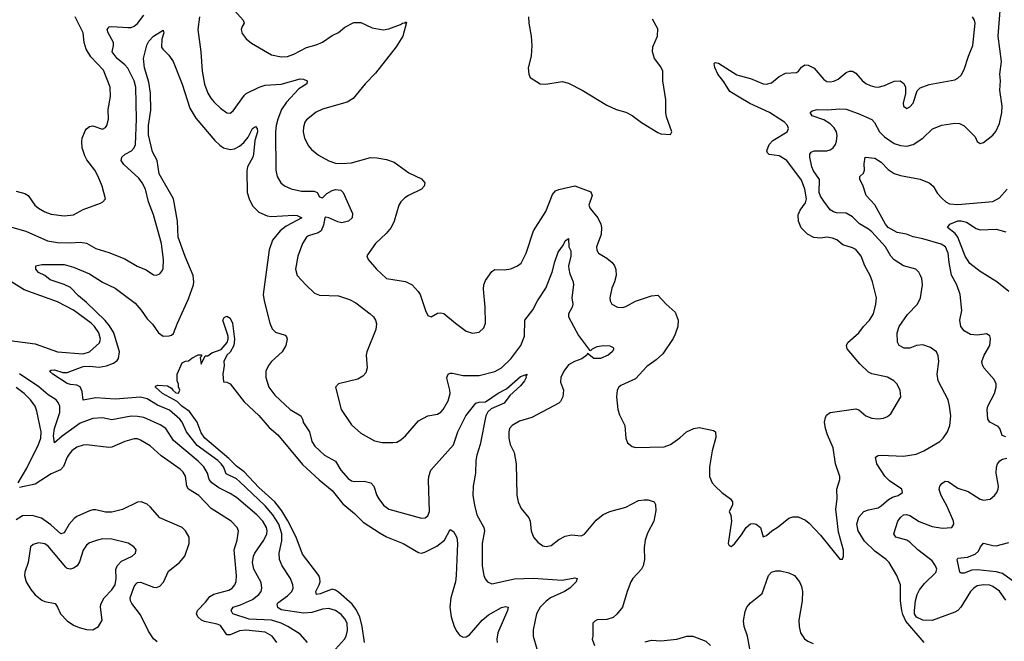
# Model space of a CAD drawing. Header units: inches. Extents: x 1245430 to 1420861, y 606325 to 671315.
# Tile 32 of 256: x 1265492 to 1271661, y 661537 to 665432. Entities that reach past the tile are written whole.
import ezdxf

# ---------------------------------------------------------------- set-up
doc = ezdxf.new("R2010")
doc.units = ezdxf.units.IN
doc.header["$MEASUREMENT"] = 0
doc.layers.add('B2666', color=7, linetype='Continuous')
doc.layers.add('B2676', color=7, linetype='Continuous')

msp = doc.modelspace()

# ---------------------------------------------------------------- linework, layer by layer
at = {"layer": 'B2666', "color": 5}
for points, elevation in [([(1266837.8, 665490), (1266891.6, 665430), (1266899.5, 665410), (1266885.3, 665390), (1266879.5, 665370), (1266885.8, 665345.8), (1266911.5, 665311.5), (1266944.9, 665284.9), (1267070, 665212.2), (1267130, 665200.2), (1267170, 665201.8), (1267210, 665215.9), (1267290, 665259), (1267350, 665274.7), (1267390, 665292.3), (1267450, 665332.6), (1267488.8, 665351.2), (1267530, 665386.4), (1267585.4, 665414.6), (1267630, 665414), (1267700.5, 665380.5), (1267770, 665368), (1267805.9, 665374.1), (1267878.2, 665401.8), (1267890.7, 665410.7), (1267907, 665413), (1267910, 665418), (1267915.3, 665415.3), (1267891.7, 665330), (1267850, 665262), (1267722.2, 665097.8), (1267656.2, 665030), (1267581.8, 664938.2), (1267544.5, 664915.5), (1267390, 664872.2), (1267350, 664853), (1267290, 664805.1), (1267279.5, 664790), (1267270, 664758), (1267269.2, 664729.2), (1267277.3, 664690), (1267301.2, 664641.2), (1267319.5, 664619.5), (1267363.8, 664583.8), (1267428.5, 664548.5), (1267470, 664534.2), (1267510, 664530.2), (1267570, 664535.9), (1267690, 664569.3), (1267730, 664567.7), (1267790, 664556), (1267839.1, 664539.1), (1267930, 664471.8), (1268010, 664435.5), (1268030, 664411), (1268026.4, 664390), (1268010.2, 664369.8), (1267928.6, 664331.4), (1267904.4, 664315.6), (1267880.2, 664290), (1267868.1, 664270), (1267838.7, 664170), (1267819.5, 664130), (1267788.2, 664091.8), (1267722, 664030), (1267666.4, 663953.6), (1267676, 663930), (1267727.3, 663870), (1267791.3, 663810), (1267910, 663791.6), (1267951.2, 663771.2), (1267988.2, 663730), (1268000.4, 663710), (1268034, 663610), (1268050, 663578), (1268070, 663571.3), (1268110, 663594), (1268130, 663596.3), (1268150, 663590.7), (1268222, 663530), (1268290, 663480.5), (1268330, 663468), (1268370, 663473.4), (1268399.1, 663500.9), (1268411.2, 663530), (1268408.4, 663630), (1268397.3, 663742.7), (1268399.7, 663770), (1268410, 663797.3), (1268450, 663854), (1268470, 663866.8), (1268530, 663864.9), (1268570, 663872), (1268611, 663889), (1268633.2, 663906.8), (1268666, 663970), (1268711.6, 664108.4), (1268789.1, 664230.9), (1268830, 664337.1), (1268850, 664359.3), (1268870, 664368.2), (1268970, 664390.4), (1269070, 664352.7), (1269078.2, 664330), (1269057.2, 664270), (1269065.8, 664250), (1269113.7, 664190), (1269133.2, 664150), (1269137.6, 664130), (1269134.6, 664085.4), (1269105.8, 664010), (1269108, 663988), (1269119.3, 663970), (1269170, 663938.7), (1269204.4, 663910), (1269219.5, 663890), (1269227.7, 663867.7), (1269230.2, 663829.8), (1269219.5, 663790), (1269201.3, 663750), (1269188.5, 663690), (1269190.6, 663670), (1269202, 663650), (1269238, 663630), (1269270, 663627.8), (1269290, 663634.4), (1269350, 663668), (1269450, 663702.8), (1269490, 663706), (1269542, 663650), (1269599.4, 663599.4), (1269617.4, 663550), (1269615.3, 663510), (1269598.9, 663461.1), (1269585.8, 663434.2), (1269521.4, 663338.6), (1269479.6, 663300.4), (1269421.8, 663258.2), (1269350, 663181.6), (1269259, 663141), (1269245.5, 663130), (1269234.9, 663110), (1269230.4, 663070), (1269239.3, 662990), (1269250, 662956), (1269284.4, 662890), (1269290.7, 662810.7), (1269300.7, 662780.7), (1269330, 662758), (1269351.1, 662751.1), (1269530, 662756.3), (1269570, 662770.5), (1269628.4, 662811.6), (1269670, 662850.4), (1269715.3, 662870), (1269750, 662877.1), (1269838, 662858), (1269851, 662850), (1269853.2, 662813.2), (1269830.4, 662730), (1269814.9, 662630), (1269814.9, 662570), (1269830, 662531), (1269848.7, 662508.7), (1269890.7, 662470), (1269944.7, 662430), (1269958, 662410), (1269958, 662390), (1269938, 662350), (1269947.3, 662327.3), (1269952.4, 662290), (1269930.9, 662150.9), (1269936.9, 662136.9), (1269950, 662131), (1269970, 662146.8), (1270000, 662185)], 1080), ([(1265434.1, 664134.1), (1265530, 664107.5), (1265666.9, 664046.9), (1265730, 664036.6), (1265810, 664033.9), (1265870, 664037.6), (1265910, 664031.9), (1265970, 663999.3), (1266050, 663974.2), (1266150, 663933.8), (1266228.4, 663888.4), (1266285.4, 663865.4), (1266330, 663833.4), (1266350, 663830.7), (1266370, 663840.7), (1266383.3, 663856.7), (1266390, 663872), (1266393.4, 663926.6), (1266379.8, 664030), (1266330.6, 664210), (1266299.9, 664290), (1266280.6, 664370), (1266259.8, 664410), (1266238.7, 664438.7), (1266144, 664524), (1266127.4, 664550), (1266131.2, 664570), (1266153.3, 664590), (1266192, 664610), (1266209.9, 664630.1), (1266217.4, 664650), (1266223.2, 664810), (1266220.4, 665010), (1266209.3, 665050), (1266168.8, 665128.8), (1266150.3, 665150.3), (1266102.7, 665190), (1266072.1, 665230), (1266080.9, 665270), (1266079, 665290), (1266046, 665350), (1266041, 665370), (1266053, 665387), (1266069.3, 665390.7), (1266170, 665382.6), (1266190, 665383.8), (1266210, 665391.4), (1266230, 665408.8), (1266270, 665461.2)], 1060), ([(1265470, 664358), (1265523.4, 664343.4), (1265545.3, 664330), (1265587.8, 664270), (1265610, 664250.3), (1265650, 664228.1), (1265690, 664213.6), (1265770, 664203.5), (1265829.2, 664210), (1265890, 664242.3), (1265998, 664282), (1266013.2, 664290), (1266029.2, 664310), (1266009.7, 664390), (1265983.9, 664450), (1265963.9, 664490), (1265913.8, 664553.8), (1265899.6, 664579.6), (1265883.4, 664630), (1265880.7, 664670), (1265883.7, 664690), (1265903.1, 664736.9), (1265910.6, 664749.4), (1265930, 664763.9), (1265950, 664766.2), (1266010, 664745.7), (1266030, 664756.3), (1266038, 664770), (1266048.3, 664810), (1266046.9, 664870), (1266061.7, 664950), (1266059.8, 665010), (1266017.1, 665117.1), (1265938.8, 665198.8), (1265908.2, 665248.2), (1265896.1, 665290), (1265888.9, 665350), (1265838.9, 665450)], 1080), ([(1266619.3, 665450), (1266609.2, 665370), (1266626.4, 665230), (1266634.6, 665110), (1266650, 665028), (1266670, 664972.7), (1266690, 664940.3), (1266710, 664915.3), (1266750, 664878.7), (1266790, 664848.9), (1266810, 664847), (1266830, 664860.5), (1266900.4, 664959.6), (1266911, 664969), (1266992, 665010), (1267030, 665021.5), (1267130, 665029.3), (1267250, 665062), (1267270, 665060.3), (1267294, 665050), (1267291, 665030), (1267240.4, 664999.6), (1267163.6, 664916.4), (1267132.7, 664870), (1267109.5, 664810), (1267098.6, 664770), (1267094.6, 664730), (1267097.3, 664490), (1267104.9, 664450), (1267128.8, 664410), (1267151.1, 664391.1), (1267192, 664372), (1267258.2, 664358.2), (1267338, 664358), (1267356.4, 664350), (1267370, 664322.8), (1267390, 664315.8), (1267416.8, 664343.2), (1267450, 664361.6), (1267470, 664368), (1267504.8, 664364.8), (1267519.5, 664350), (1267577.1, 664217.1), (1267574.9, 664190), (1267552.4, 664170), (1267510, 664158.9), (1267484.9, 664164.9), (1267429.3, 664190), (1267410, 664195), (1267403.2, 664190), (1267396, 664144), (1267380.8, 664110), (1267362.9, 664097.1), (1267302, 664078), (1267290, 664069.7), (1267263.2, 664030), (1267235.3, 663950), (1267220.3, 663870), (1267230.4, 663830), (1267284.2, 663770), (1267338.6, 663718.6), (1267370, 663707.1), (1267490, 663702.3), (1267558.2, 663678.3), (1267597.9, 663657.9), (1267687, 663590), (1267708.7, 663570), (1267722, 663550), (1267727.3, 663527.3), (1267723.1, 663490), (1267666, 663350), (1267662.6, 663330), (1267668.8, 663251.2), (1267661.1, 663218.9), (1267641.5, 663198.5), (1267610, 663180.5), (1267488.7, 663151.3), (1267470.8, 663130), (1267506, 662990), (1267570, 662893), (1267630, 662841.3), (1267714.1, 662794.1), (1267762.9, 662782.9), (1267830, 662782), (1267854.1, 662785.9), (1267880.6, 662799.4), (1267910, 662824.9), (1267990, 662918.9), (1268049.7, 662950.3), (1268110, 662961.1), (1268130, 662972.2), (1268146.3, 662990), (1268176.1, 663043.9), (1268188.7, 663090), (1268187.7, 663110), (1268170, 663178), (1268169, 663191), (1268176.2, 663210), (1268190, 663217.3), (1268203.1, 663216.9), (1268270, 663202), (1268370, 663202.5), (1268470, 663227.5), (1268510, 663251.1), (1268570, 663307.3), (1268631.6, 663390), (1268655.1, 663450), (1268657.4, 663550), (1268706.2, 663613.8), (1268735.3, 663670), (1268787.7, 663750), (1268829, 663850), (1268844.3, 663915.8), (1268865.4, 663974.6), (1268898.2, 664021.8), (1268910, 664046.8), (1268930, 664062), (1268933.1, 664010), (1268944.4, 663984.4), (1268945.9, 663950), (1268931, 663890), (1268931.8, 663870), (1268939, 663839), (1268959.6, 663790), (1268962, 663770), (1268951.8, 663690), (1268957.1, 663650), (1268952.5, 663630), (1268930.2, 663590), (1268930.2, 663570), (1268992.9, 663452.9), (1269062.4, 663362.4), (1269070, 663359.1), (1269080.9, 663370), (1269110, 663384.4), (1269148.7, 663391.3), (1269190, 663388.9), (1269210, 663378.4), (1269214.7, 663370), (1269204.7, 663350), (1269179.6, 663330), (1269130.3, 663310), (1269088.9, 663308.9), (1269050, 663340.9), (1269045.8, 663330), (1269013.7, 663306.3), (1268968, 663290), (1268930.2, 663269.8), (1268902, 663230), (1268883.1, 663190), (1268881.1, 663161.1), (1268898.4, 663110), (1268895.8, 663070), (1268880.3, 663039.7), (1268870, 663029.6), (1268700, 662940), (1268624.3, 662915.7), (1268577.1, 662890), (1268561.3, 662870), (1268555.8, 662850), (1268556.5, 662810), (1268565.7, 662770), (1268590, 662721), (1268603.6, 662650), (1268606.6, 662453.4), (1268614.4, 662410), (1268634.9, 662370), (1268683, 662310), (1268690.4, 662290), (1268695.8, 662230), (1268712.2, 662190), (1268737.5, 662157.5), (1268770, 662134.4), (1268790, 662130.4), (1268822.8, 662137.2), (1268870, 662174.9), (1268910, 662196.4), (1268950, 662204.4), (1269010, 662198.4), (1269030.8, 662209.2), (1269104, 662296), (1269148.6, 662331.4), (1269190, 662351.1), (1269290, 662377.6), (1269370, 662418.5), (1269404.2, 662424.2), (1269430, 662423.1), (1269466.8, 662410), (1269475.1, 662395.1), (1269477.3, 662357.3), (1269465.2, 662290), (1269426.1, 662213.9), (1269410.3, 662170), (1269404.4, 662124.4), (1269407, 662050), (1269398, 662010), (1269388.7, 661990), (1269334, 661930), (1269322, 661910), (1269297.1, 661850), (1269268, 661750), (1269233.8, 661706.2), (1269210, 661685.2), (1269170, 661672.7), (1269110, 661672.3), (1269095.9, 661664.1), (1269084, 661650), (1269084, 661570), (1269079.1, 661550), (1269094, 661510)], 1060), ([(1268679.5, 665450), (1268682.4, 665410), (1268697.4, 665330), (1268700.3, 665270), (1268695.8, 665204.2), (1268678.8, 665130), (1268681, 665090), (1268691.3, 665070), (1268754, 665030), (1268788.5, 665028.5), (1268890, 665044.9), (1268930, 665034.9), (1269016.3, 664990), (1269170, 664895.8), (1269230, 664870.4), (1269290, 664852.7), (1269330, 664832.7), (1269388.8, 664788.8), (1269490, 664724.9), (1269510, 664717.3), (1269570, 664712), (1269577.2, 664730), (1269544, 664824), (1269539.7, 664850), (1269539.7, 664930), (1269520.5, 665050), (1269520.7, 665110), (1269510, 665136), (1269469.6, 665190), (1269456.2, 665230), (1269458, 665262), (1269487.6, 665330), (1269490, 665375.3), (1269455.9, 665435.9)], 1120), ([(1267452.7, 661467.2), (1267526.5, 661550), (1267536.9, 661570), (1267545.6, 661605.6), (1267543, 661650), (1267530, 661678.7), (1267505.7, 661705.7), (1267470, 661729.1), (1267430, 661742.2), (1267390, 661737.9), (1267322.5, 661717.5), (1267270, 661714), (1267130, 661734.1), (1267108.7, 661748.7), (1267104.7, 661770), (1267110, 661778.1), (1267170, 661821.7), (1267197, 661850), (1267204.8, 661870), (1267204, 661890), (1267188.3, 661930), (1267137, 662010), (1267118.9, 662050), (1267116.8, 662090), (1267134.3, 662165.7), (1267135.1, 662210), (1267116.2, 662270), (1267078.7, 662330), (1267030, 662385.3), (1266870, 662538.9), (1266850, 662554.5), (1266785.8, 662585.8), (1266768.2, 662630), (1266755.2, 662650), (1266734.2, 662670), (1266604, 662764), (1266537.7, 662850), (1266511.1, 662910), (1266496.3, 662930), (1266430, 662984.5), (1266356.2, 663016.2), (1266290, 663057.1), (1266250, 663067.2), (1266090, 663053.7), (1265970, 663063), (1265890, 663048.8), (1265882.6, 663102.6), (1265870, 663131.5), (1265850, 663143.1), (1265810, 663145.7), (1265790, 663151.6), (1265699.3, 663210), (1265679.3, 663230), (1265690, 663235.8), (1265710, 663237.4), (1265761.6, 663221.6), (1265790, 663220.7), (1265890, 663258.5), (1265930, 663260.3), (1265990, 663255), (1266036.7, 663263.3), (1266079.7, 663280.3), (1266102.4, 663297.6), (1266111.4, 663310), (1266118, 663350), (1266081.3, 663470), (1266054.9, 663514.9), (1266027.1, 663547.1), (1265910, 663659.9), (1265860.9, 663700.9), (1265810, 663753.8), (1265770, 663773.5), (1265683.1, 663803.1), (1265649.4, 663830), (1265610, 663848.3), (1265593.6, 663870), (1265594, 663890), (1265630, 663897.3), (1265770, 663897.4), (1265830, 663881.1), (1265930, 663840.2), (1266010, 663787.6), (1266090.3, 663750), (1266215, 663655), (1266253, 663613), (1266290, 663558.5), (1266323.7, 663523.7), (1266362.3, 663470), (1266390, 663449), (1266428.3, 663451.7), (1266444.2, 663455.8), (1266454.9, 663465.1), (1266479.8, 663530), (1266550, 663682.4), (1266580.6, 663770), (1266584.1, 663790), (1266578.8, 663830), (1266528.6, 663948.6), (1266484, 664070), (1266481.1, 664170), (1266455, 664310), (1266366.4, 664466.4), (1266352.5, 664550), (1266324.8, 664604.8), (1266299.6, 664710), (1266299.9, 664770), (1266314.5, 664865.5), (1266311.3, 664971.3), (1266301.9, 665041.9), (1266274.3, 665130), (1266268.4, 665190), (1266288, 665272), (1266301.4, 665298.6), (1266330, 665328.1), (1266390, 665366.8), (1266395.6, 665350), (1266382.4, 665310), (1266381.2, 665261.2), (1266388.5, 665248.5), (1266426.8, 665210), (1266454.4, 665170), (1266510, 665028), (1266558, 664878), (1266594.9, 664814.9), (1266715.4, 664675.4), (1266745.7, 664645.7), (1266770, 664629.2), (1266810, 664619.2), (1266837.3, 664622.7), (1266870, 664639.7), (1266896.5, 664663.5), (1266923, 664697), (1266950, 664750.3), (1266970, 664762.4), (1266980.3, 664750), (1266981.5, 664730), (1266965.6, 664674.4), (1266957.9, 664590), (1266952, 664570), (1266920.1, 664510), (1266914.5, 664485.5), (1266918.1, 664350), (1266929.4, 664309.4), (1266950, 664265.8), (1266990, 664226.3), (1267043.3, 664203.3), (1267070, 664198.9), (1267208.2, 664208.2), (1267230, 664204.6), (1267258.8, 664190), (1267162.3, 664137.7), (1267123.8, 664110), (1267076.5, 664050), (1267056, 663990), (1267017.8, 663710), (1267022.8, 663670), (1267059.7, 663530), (1267074.5, 663494.5), (1267095, 663475), (1267154.7, 663454.7), (1267164.2, 663444.2), (1267168.7, 663430), (1267159.6, 663390), (1267136.5, 663350), (1267070.3, 663290), (1267050, 663266), (1267035.2, 663230), (1267035, 663190), (1267052.3, 663130), (1267090, 663078.9), (1267186.7, 662990), (1267252.6, 662950), (1267263.9, 662930), (1267270, 662905.5), (1267307.9, 662850), (1267323.2, 662790), (1267340.7, 662760.8), (1267402.6, 662702.6), (1267470, 662664.9), (1267504.5, 662610), (1267550, 662557.3), (1267570, 662543.2), (1267590, 662538.2), (1267650, 662541.5), (1267692.4, 662530), (1267710.3, 662510), (1267730.3, 662450), (1267742, 662430), (1267771.8, 662390), (1267804.4, 662364.4), (1268010, 662308.9), (1268032.7, 662310), (1268050, 662323), (1268059.2, 662350), (1268053.9, 662546.1), (1268055.3, 662570), (1268067.8, 662610), (1268210, 662769), (1268238.1, 662850), (1268286.8, 662950), (1268350, 663029.2), (1268370, 663035.8), (1268410, 663037.1), (1268488.9, 663091.1), (1268541.4, 663118.6), (1268630, 663195.4), (1268671.3, 663210), (1268662.5, 663197.5), (1268665.3, 663190), (1268655.4, 663170), (1268630, 663137.7), (1268562.9, 663077.1), (1268526.5, 663030), (1268446.8, 662993.2), (1268425, 662975), (1268413.6, 662950), (1268376.6, 662770), (1268355.6, 662704.4), (1268349.5, 662670), (1268347, 662590), (1268332.8, 662510), (1268332.1, 662450), (1268340.7, 662390), (1268356.5, 662330), (1268399.6, 662250), (1268404.4, 662230), (1268390.3, 662150), (1268389.1, 662069.1), (1268390.2, 662010), (1268400.2, 661950), (1268408.2, 661928.2), (1268423.8, 661910), (1268450, 661898), (1268591.2, 661928.8), (1268710, 661932.1), (1268890, 661920.9), (1268970, 661934), (1268984.7, 661930), (1268978.7, 661910), (1268938, 661870), (1268905.7, 661850), (1268817.7, 661810), (1268790, 661788.7), (1268752.4, 661750), (1268729.2, 661710), (1268708.9, 661608.9), (1268708.9, 661570), (1268732, 661490)], 1040), ([(1270000, 664947.3), (1269941.6, 664981.6), (1269903, 665043), (1269866.9, 665090), (1269847.3, 665132.7), (1269842.3, 665157.7), (1269850, 665164.9), (1269870, 665158.9), (1269986.2, 665086.2), (1270000, 665082.5)], 1080), ([(1265430, 663422.2), (1265590, 663401.9), (1265730, 663351.8), (1265890, 663338.8), (1265930, 663350.1), (1265992.3, 663407.7), (1265998.5, 663430), (1265988.7, 663470), (1265959.9, 663510), (1265939.6, 663530), (1265830, 663611.2), (1265730, 663663.5), (1265519.5, 663739.5), (1265370, 663832.7)], 1060), ([(1267652.8, 661530), (1267637.9, 661630), (1267622.8, 661690), (1267599.1, 661739.1), (1267574.7, 661770), (1267490, 661843.9), (1267470, 661858), (1267450, 661864.1), (1267374.3, 661834.3), (1267351.3, 661831.3), (1267347.6, 661850), (1267369.3, 661890), (1267374.2, 661910), (1267373.6, 661930), (1267366, 661950), (1267263.2, 662083.2), (1267224.9, 662190), (1267172.7, 662292.7), (1267135.3, 662355.3), (1267091.6, 662411.6), (1266990, 662499.9), (1266898.1, 662598.1), (1266850, 662633.9), (1266802.7, 662682.7), (1266652.3, 662810), (1266630, 662843.5), (1266603.9, 662910), (1266556.4, 662976.4), (1266509, 663010), (1266479.1, 663039.1), (1266387.7, 663090), (1266342, 663130), (1266343.9, 663136.1), (1266357, 663143), (1266417.3, 663137.3), (1266444, 663124), (1266451, 663110), (1266470, 663094.8), (1266488, 663092), (1266495.3, 663110), (1266488, 663132), (1266488, 663148), (1266478, 663170), (1266478, 663210), (1266510, 663281), (1266530, 663293), (1266550, 663294.8), (1266570, 663311), (1266610, 663332), (1266630, 663332), (1266634, 663326), (1266623.6, 663316.4), (1266630, 663274), (1266654.6, 663325.4), (1266670, 663325.5), (1266695.6, 663344.4), (1266754.6, 663365.4), (1266791.5, 663410), (1266798.9, 663430), (1266798, 663450), (1266765.4, 663550), (1266773.1, 663566.9), (1266790, 663574), (1266810, 663561.3), (1266825.5, 663530), (1266838.9, 663430), (1266832.9, 663390), (1266810.2, 663349.8), (1266790, 663329.4), (1266770.4, 663290), (1266774, 663266), (1266764, 663210), (1266770, 663162), (1266790, 663161), (1266810, 663151.3), (1266898, 663038), (1266990, 662952), (1267055.8, 662875.8), (1267110, 662831.3), (1267264.7, 662644.7), (1267369, 662549), (1267450, 662482), (1267517.6, 662397.6), (1267590, 662337.5), (1267644.6, 662284.6), (1267750, 662215.1), (1267790, 662192.2), (1267895.3, 662150), (1267990, 662093.1), (1268010, 662090.3), (1268030, 662095.6), (1268106.4, 662133.6), (1268154, 662170), (1268190, 662237.3), (1268210, 662224.4), (1268230, 662187.3), (1268234.8, 662150), (1268226.9, 661950), (1268222, 661910), (1268193.2, 661810), (1268186.2, 661750), (1268194.5, 661690), (1268214.5, 661630), (1268230, 661598.9), (1268250, 661572.9), (1268270, 661562), (1268290, 661564.7), (1268310, 661576.9), (1268390, 661669.4), (1268430, 661703.7), (1268510, 661748.2), (1268535.8, 661755.8), (1268551.7, 661751.7), (1268547.7, 661730), (1268488.6, 661590), (1268481, 661550), (1268483.8, 661530)], 1020), ([(1267294.3, 661530), (1267250, 661581.2), (1267173.1, 661630), (1267130, 661651.4), (1267069.2, 661669.2), (1266930, 661676.6), (1266827.7, 661710), (1266817.2, 661730), (1266828.6, 661750), (1266874.7, 661765.3), (1266950, 661799), (1266990.3, 661829.7), (1267004.3, 661850), (1267009.9, 661870), (1267005.6, 661905.6), (1266959.5, 661990), (1266951.1, 662030), (1266956.5, 662070), (1266964.7, 662090), (1267021.6, 662170), (1267040.8, 662210), (1267042.8, 662230), (1267038.5, 662250), (1267016, 662290), (1266978.1, 662330), (1266850, 662438.1), (1266810, 662463.9), (1266739, 662499), (1266695, 662530), (1266679.9, 662550), (1266669.1, 662590), (1266644.9, 662630), (1266610, 662666.1), (1266456.2, 662796.2), (1266407.6, 662870), (1266373.1, 662893.1), (1266270, 662939.5), (1266230, 662946.7), (1266190, 662946.9), (1266070, 662924.1), (1266010, 662938.4), (1265950, 662932.7), (1265870, 662903.9), (1265758.1, 662821.9), (1265710, 662780.7), (1265704.6, 662824.6), (1265709.5, 662869.5), (1265743.9, 662970), (1265742.6, 663010), (1265733.9, 663033.9), (1265720.3, 663050), (1265670, 663081.1), (1265611.3, 663131.3), (1265490, 663213.3)], 1060), ([(1265483, 662530), (1265537.7, 662622.3), (1265609.3, 662770), (1265623.8, 662810), (1265627.4, 662850), (1265599.7, 662979.7), (1265589.1, 663010), (1265559.8, 663050), (1265520.7, 663090), (1265470, 663128.5)], 1080), ([(1267102.3, 661530), (1267073.3, 661570), (1267030, 661595), (1266910, 661606.1), (1266870, 661602.8), (1266810, 661576.8), (1266790, 661577.4), (1266750, 661635.9), (1266730, 661644.3), (1266650, 661661), (1266631.4, 661670), (1266608.2, 661690), (1266599, 661710), (1266606, 661730), (1266656.8, 661783.2), (1266682.6, 661817.4), (1266708.2, 661831.8), (1266802.8, 661857.2), (1266823.9, 661870), (1266839.8, 661890), (1266848, 661912), (1266850.6, 661949.4), (1266835.9, 662110), (1266854.3, 662170), (1266862.6, 662230), (1266854.7, 662250), (1266818, 662290), (1266690.8, 662370), (1266614.8, 662450), (1266549.4, 662489.4), (1266539.9, 662510), (1266530.9, 662570.9), (1266516.5, 662596.5), (1266496.6, 662616.6), (1266379.1, 662699.1), (1266310, 662762.2), (1266250, 662797.8), (1266230, 662805.3), (1266210, 662806.3), (1266150, 662788.2), (1266070, 662753.3), (1266050, 662751.9), (1265910, 662768), (1265890, 662767), (1265850, 662754.4), (1265818, 662730), (1265801.1, 662710), (1265788.6, 662690), (1265766.6, 662633.4), (1265748.2, 662611.8), (1265690, 662585.8), (1265590, 662522.3), (1265490, 662501.1)], 1080), ([(1266353.1, 661533.1), (1266330, 661553), (1266299.5, 661599.5), (1266250, 661702.4), (1266194.4, 661774.4), (1266186.5, 661790), (1266184.7, 661810), (1266210, 661880.3), (1266222.1, 661897.9), (1266230, 661904.9), (1266250, 661907), (1266330, 661876.8), (1266350, 661874.3), (1266370, 661881.6), (1266392.9, 661907.1), (1266423.5, 661976.5), (1266494.2, 662030), (1266526.2, 662070), (1266554.2, 662150), (1266553.8, 662190), (1266530.7, 662230), (1266510.9, 662250), (1266371.1, 662311.1), (1266310, 662379.2), (1266290, 662395.6), (1266254, 662410), (1266230, 662409.7), (1266136.1, 662363.9), (1266070, 662347), (1266030, 662345.8), (1265970, 662361), (1265950, 662361), (1265930, 662354.5), (1265850, 662318.4), (1265833.6, 662306.4), (1265801.7, 662270), (1265770, 662215.8), (1265750.2, 662209.8), (1265686.4, 662266.4), (1265628, 662308), (1265570, 662324.3), (1265510, 662324.1), (1265470, 662297.4)], 1120), ([(1269410, 661532.7), (1269450, 661543.1), (1269510, 661539.5), (1269610, 661550.4), (1269671.7, 661568.3), (1269710, 661568.2), (1269790, 661538.4), (1269819.3, 661510)], 1060)]:
    msp.add_lwpolyline(points, dxfattribs=dict(at, elevation=elevation))
at = {"layer": 'B2666', "color": 5, "elevation": 1140}
msp.add_lwpolyline([(1266010, 662178.2), (1265978.8, 662170), (1265930, 662153.5), (1265910, 662138.9), (1265890, 662107.6), (1265865.9, 662034.1), (1265852.6, 662010), (1265830, 661995.3), (1265810, 661989.8), (1265790, 661994), (1265781.9, 662001.9), (1265670, 662132.8), (1265650, 662147.4), (1265610, 662155.1), (1265576.7, 662143.3), (1265560.7, 662130), (1265545.3, 662030), (1265523.7, 661970), (1265521.7, 661950), (1265533.4, 661910), (1265561.7, 661861.7), (1265590, 661828.7), (1265630, 661795.8), (1265650, 661786.7), (1265713.7, 661773.7), (1265730, 661750.7), (1265748.5, 661708.5), (1265790, 661664.4), (1265830, 661639.1), (1265864.1, 661624.1), (1265910, 661610.3), (1265950, 661608.5), (1265985.2, 661630), (1266009.3, 661670), (1265998.2, 661750), (1266000.7, 661770), (1266022, 661810), (1266070, 661859.7), (1266090.6, 661890), (1266096.3, 661930), (1266094, 661986), (1266102, 662010), (1266130, 662039.7), (1266197, 662070), (1266217, 662090), (1266220.9, 662110), (1266216.9, 662116.9), (1266206.6, 662130), (1266171.6, 662151.6), (1266070, 662176.5)], close=True, dxfattribs=at)
at = {"layer": 'B2676', "color": 5}
for points, elevation in [([(1271158.5, 661530), (1271043.6, 661663.6), (1271025.1, 661705.1), (1271019.7, 661730), (1271011.5, 661790), (1271010.8, 661890.8), (1270988.3, 661950), (1270939.2, 662030), (1270921.5, 662050), (1270850, 662102.7), (1270785.5, 662165.5), (1270745.3, 662230), (1270738, 662270), (1270750, 662314.6), (1270781.3, 662350), (1270810, 662361.2), (1270870, 662374), (1270890, 662384.9), (1270934.9, 662425.1), (1270960.6, 662439.4), (1270995.1, 662450), (1271023.7, 662470), (1271018.4, 662490), (1270942.3, 662542.3), (1270911.8, 662571.8), (1270862.9, 662650), (1270854, 662690), (1270870, 662700.7), (1270890, 662703.8), (1271030, 662697.6), (1271109.3, 662710), (1271156.2, 662730), (1271257, 662790), (1271277.6, 662810), (1271304.2, 662850), (1271320.5, 662890), (1271325.4, 662950), (1271318, 663010), (1271308.5, 663050), (1271246.2, 663170), (1271239.8, 663210), (1271249.7, 663290), (1271246.7, 663326.7), (1271236.2, 663350), (1271197.8, 663377.8), (1271150, 663394.2), (1271110.8, 663390), (1271070, 663373.5), (1271034.3, 663374.3), (1271002, 663390), (1270991.7, 663411.7), (1270988.7, 663470), (1271002.9, 663510), (1271055, 663585), (1271117.7, 663650), (1271135.1, 663690), (1271148.4, 663770), (1271145.1, 663810), (1271136.3, 663830), (1271126, 663850), (1271106.6, 663870), (1271030, 663890.8), (1270970, 663927.1), (1270950.9, 663950), (1270917.2, 664010), (1270830, 664103.7), (1270810, 664120.7), (1270753.1, 664153.1), (1270710, 664198), (1270670, 664220.3), (1270610, 664222.6), (1270590, 664228), (1270570, 664241.3), (1270530, 664294.5), (1270510, 664325.8), (1270501.5, 664350), (1270503.9, 664430), (1270466.1, 664486.1), (1270455.4, 664510), (1270442, 664570), (1270442.3, 664590), (1270450, 664601.3), (1270469.1, 664610.9), (1270550, 664611), (1270570, 664616.9), (1270588.4, 664630), (1270602.9, 664650), (1270609.9, 664670.1), (1270613.1, 664706.9), (1270610, 664729.4), (1270595.5, 664755.5), (1270570, 664780.7), (1270530, 664804.5), (1270457.7, 664830), (1270444.7, 664850), (1270457.8, 664862.2), (1270488.7, 664870), (1270552.4, 664867.6), (1270630, 664874.7), (1270670, 664871.1), (1270745.3, 664845.3), (1270830, 664807.4), (1270847.1, 664787.1), (1270878.8, 664730), (1270910, 664698.4), (1270970, 664657.2), (1271010, 664643.6), (1271050, 664640.8), (1271089.8, 664650.2), (1271151.3, 664690), (1271211.7, 664748.3), (1271270, 664772.2), (1271350, 664784.7), (1271381, 664781), (1271410, 664767.6), (1271478.9, 664698.9), (1271491.3, 664670), (1271510, 664656), (1271530, 664662.8), (1271590, 664707.7), (1271608.2, 664731.8), (1271630, 664781), (1271644.4, 664850), (1271646.9, 664890), (1271633.7, 664990), (1271636.4, 665050), (1271632.5, 665090), (1271643.8, 665170), (1271623.2, 665330), (1271635.8, 665490)], 1060), ([(1270000, 665082.5), (1270070, 665063.6), (1270150, 665030.1), (1270171.1, 665028.9), (1270203.1, 665036.9), (1270250, 665075.5), (1270290, 665096.9), (1270358, 665102), (1270370.9, 665109.1), (1270390, 665135.5), (1270411.3, 665148.7), (1270431.7, 665148.3), (1270470, 665129.1), (1270530, 665056.9), (1270550, 665045.2), (1270570, 665042.3), (1270593.7, 665046.3), (1270619.4, 665060.6), (1270670, 665100.7), (1270690.2, 665110.3), (1270710, 665110.3), (1270730, 665097.4), (1270770, 665051.8), (1270793.5, 665033.5), (1270819.7, 665019.7), (1270850, 665011.3), (1270870, 665010.2), (1270910, 665019.2), (1270970, 665048), (1271009, 665049), (1271031.5, 665031.5), (1271041.1, 665010), (1271041.5, 664970), (1271027.8, 664910), (1271028.9, 664890), (1271050, 664874.9), (1271070, 664886.7), (1271089.6, 664910), (1271114.1, 664985.9), (1271134, 665006), (1271190, 665025.3), (1271350, 665055.3), (1271370, 665064.9), (1271390, 665084.4), (1271410, 665120.7), (1271435.6, 665204.4), (1271462.9, 665270), (1271477.6, 665410), (1271474.5, 665430), (1271461.1, 665450)], 1080), ([(1270000, 662185), (1270015.4, 662204.6), (1270042.9, 662250), (1270070, 662274), (1270090, 662276), (1270106.8, 662270), (1270132.4, 662250), (1270150, 662191.3), (1270170, 662200.7), (1270203.7, 662230), (1270244.8, 662255.3), (1270310, 662308.2), (1270336.7, 662316.7), (1270370, 662316.4), (1270416, 662296), (1270438.3, 662278.3), (1270510, 662202.8), (1270630, 662051.3), (1270648, 662052), (1270654, 662070), (1270652.5, 662107.5), (1270621.7, 662221.7), (1270605.9, 662365.9), (1270614, 662430), (1270611.2, 662490), (1270629.7, 662550), (1270629.7, 662570), (1270604.2, 662650), (1270589.7, 662749.7), (1270553.7, 662830), (1270540.9, 662870), (1270535.1, 662910), (1270540.5, 662939.5), (1270546.7, 662953.3), (1270570, 662970.2), (1270730, 662994), (1270750, 662988.2), (1270794, 662950), (1270830, 662934.4), (1270870, 662930.4), (1270904.4, 662935.6), (1270930, 662944.9), (1270950, 662962.8), (1271013.6, 663070), (1271007.8, 663110), (1270987.6, 663150), (1270969.8, 663169.8), (1270930, 663192.2), (1270830, 663214), (1270810, 663224), (1270754.9, 663274.9), (1270675.4, 663370), (1270672.2, 663390), (1270679.8, 663410), (1270748.7, 663470), (1270778.4, 663510), (1270816.4, 663550), (1270842.4, 663590), (1270856.8, 663650), (1270859.2, 663690), (1270836, 663790), (1270820.4, 663830), (1270787.3, 663890), (1270765, 663950), (1270731.5, 663991.5), (1270710, 664003.7), (1270650, 664021.7), (1270612.4, 664052.4), (1270584.2, 664064.2), (1270550, 664069.8), (1270510, 664063), (1270467.2, 664067.2), (1270428.9, 664088.9), (1270387.8, 664127.8), (1270371.4, 664170), (1270369.8, 664210), (1270382.1, 664237.9), (1270415.1, 664284.9), (1270421, 664310), (1270410.7, 664369.3), (1270390, 664426.3), (1270298, 664550), (1270250, 664579.8), (1270188.5, 664588.5), (1270177.7, 664597.7), (1270172.8, 664610), (1270188.1, 664650), (1270210, 664675), (1270301.3, 664730), (1270308.3, 664750), (1270301.7, 664770), (1270283.1, 664790), (1270255.1, 664810), (1270188.8, 664850), (1270067.6, 664907.6), (1270000, 664947.3)], 1080), ([(1271670, 662819.3), (1271646.5, 662826.5), (1271632.6, 662870), (1271622.9, 662882.9), (1271569.8, 662909.8), (1271558, 662930), (1271554, 662990), (1271558.3, 663010), (1271599.8, 663090), (1271609.7, 663129.7), (1271609.7, 663149.7), (1271597.6, 663177.6), (1271533.3, 663250), (1271523.5, 663270), (1271520.4, 663290), (1271534.5, 663330), (1271569.7, 663390), (1271575.3, 663435.3), (1271570.7, 663450.7), (1271550, 663463.5), (1271490, 663455.3), (1271450, 663459.3), (1271410, 663482.7), (1271388.4, 663510), (1271382.4, 663550), (1271394.5, 663610), (1271384.7, 663710), (1271363.5, 663770), (1271331.1, 663831.1), (1271314.9, 663910), (1271309.9, 663970), (1271292.2, 664010), (1271266.1, 664026.1), (1271150, 664059.9), (1271090, 664071.9), (1271047.6, 664087.6), (1270990, 664098.8), (1270933.6, 664130), (1270916.8, 664150), (1270850, 664272.2), (1270796.4, 664330), (1270775, 664395), (1270756.2, 664430), (1270755.1, 664450), (1270778, 664470), (1270785.6, 664490), (1270782.6, 664530), (1270789.4, 664570), (1270850, 664564.9), (1270890, 664540.3), (1270934, 664494), (1270970, 664469.1), (1271010, 664456.1), (1271133, 664433), (1271190.2, 664410.2), (1271215.5, 664390), (1271243.2, 664343.2), (1271271.1, 664311.1), (1271294.9, 664290), (1271318.4, 664278.4), (1271370, 664274.3), (1271590, 664292.9), (1271630, 664316), (1271678.9, 664370)], 1040), ([(1271688.6, 663730), (1271613.5, 663790), (1271510, 663854), (1271444.7, 663904.7), (1271415.4, 663950), (1271369.9, 664070), (1271353.2, 664093.2), (1271305.4, 664130), (1271320.4, 664150), (1271370, 664171), (1271390, 664172.8), (1271423.1, 664163.1), (1271483.8, 664123.8), (1271510, 664115.8), (1271610, 664119.8), (1271670, 664102.4)], 1020), ([(1271670, 661794.7), (1271630, 661850.8), (1271590, 661880.7), (1271570, 661888.2), (1271530, 661891.7), (1271490, 661883.8), (1271469.1, 661870), (1271450, 661849.7), (1271388.5, 661751.5), (1271369.5, 661730.5), (1271350, 661718.6), (1271210, 661667.1), (1271150, 661670.4), (1271110, 661688), (1271098.7, 661710), (1271097.3, 661730), (1271104.7, 661790), (1271115, 661830), (1271130, 661859.7), (1271160.6, 661899.4), (1271232.3, 661967.7), (1271237.2, 661990), (1271229.8, 662010), (1271210, 662040.4), (1271118.7, 662110), (1271070, 662157.6), (1271050, 662170.8), (1270980.9, 662190), (1270969.7, 662209.7), (1270993.8, 662290), (1271010, 662313.2), (1271029.8, 662330), (1271047.5, 662332.5), (1271070, 662325.2), (1271127, 662287), (1271210, 662255.7), (1271274.5, 662245.5), (1271332.7, 662250), (1271345.4, 662270), (1271342.5, 662290), (1271302.5, 662382.5), (1271265.3, 662450), (1271252.5, 662487.5), (1271258, 662510), (1271270, 662526.8), (1271290, 662540.5), (1271310, 662539.3), (1271370, 662495.8), (1271435.1, 662475.1), (1271510, 662426.7), (1271530, 662422.4), (1271571.4, 662428.6), (1271599.3, 662450), (1271615.1, 662470), (1271622.9, 662490), (1271625.1, 662510), (1271609.7, 662590), (1271611.1, 662628.9), (1271617.6, 662650), (1271632.3, 662667.7), (1271650, 662677.6), (1271676, 662684)], 1040), ([(1271803.8, 661850), (1271650, 661960.9), (1271610, 661973.1), (1271490, 661985.7), (1271457.2, 661982.8), (1271410, 661963), (1271390, 661963.1), (1271381.7, 661970), (1271365.7, 662050), (1271370, 662057.1), (1271430, 662063.5), (1271477.7, 662082.3), (1271498.3, 662101.7), (1271511.4, 662128.6), (1271530, 662151.7), (1271590, 662136.5), (1271610, 662135.9), (1271690, 662156.9)], 1020), ([(1270067.3, 661490), (1270052.2, 661570), (1270031.1, 661630), (1270026.3, 661666.3), (1270036.6, 661723.4), (1270048.2, 661751.8), (1270070, 661778), (1270144.1, 661835.9), (1270184.4, 661950), (1270202, 661970), (1270230, 661979.1), (1270258.2, 661978.2), (1270310, 661966), (1270347.3, 661950), (1270377.6, 661910), (1270390, 661881), (1270395.8, 661850), (1270394.7, 661790), (1270372.7, 661670), (1270374.9, 661630), (1270384.7, 661590), (1270410, 661551.8), (1270430, 661536.9), (1270463.6, 661523.6)], 1060)]:
    msp.add_lwpolyline(points, dxfattribs=dict(at, elevation=elevation))

doc.saveas('drawing.dxf')
